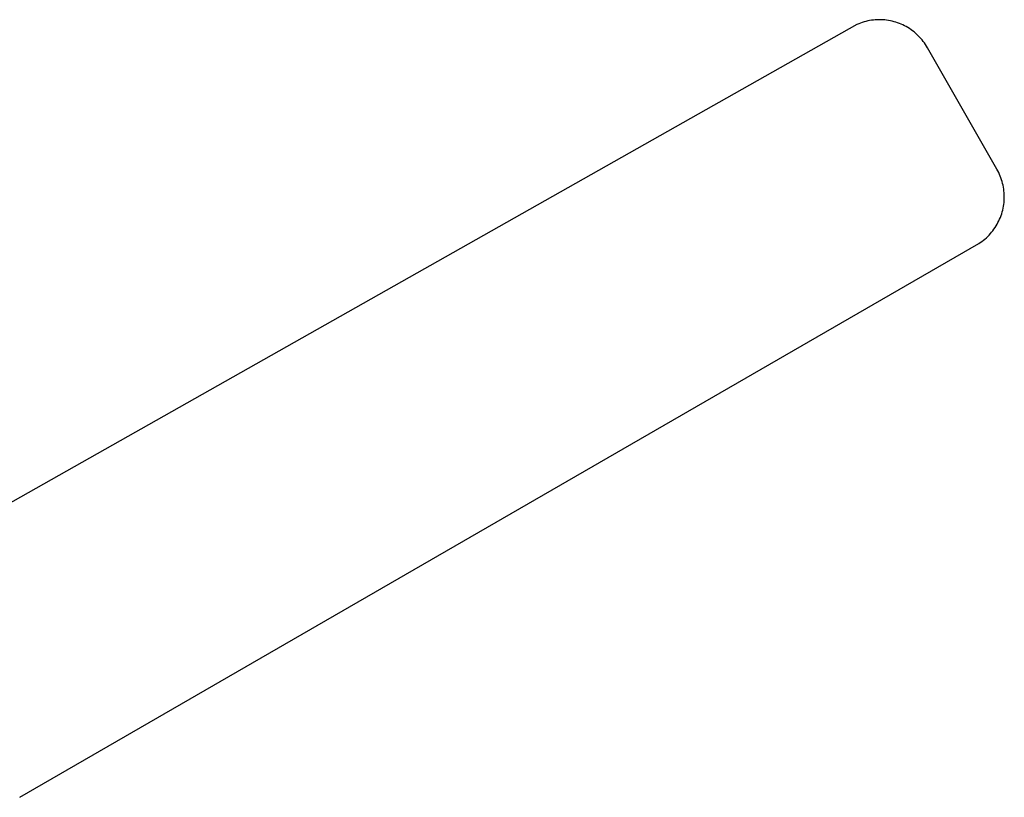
# Model space of a CAD drawing. Header units: millimetres. Extents: x 5929 to 8427, y 8701 to 10348.
# Tile 16 of 31: x 6652 to 7093, y 9995 to 10343. Entities that reach past the tile are written whole.
import ezdxf

# ---------------------------------------------------------------- set-up
doc = ezdxf.new("R2010")
doc.units = ezdxf.units.MM
doc.layers.add('Make2D$Visible$Curvas', color=7, linetype='Continuous')

msp = doc.modelspace()

# ---------------------------------------------------------------- linework, layer by layer
at = {"layer": 'Make2D$Visible$Curvas', "color": 29, "lineweight": -3, "true_color": 0x4d342b}
for p, q in [((7030.53, 10342.26), (7029.71, 10342.01)), ((7031.35, 10342.48), (7030.53, 10342.26)), ((7032.17, 10342.67), (7031.35, 10342.48)), ((7033, 10342.84), (7032.17, 10342.67)), ((7033.84, 10342.98), (7033, 10342.84)), ((7034.68, 10343.08), (7033.84, 10342.98)), ((7035.53, 10343.16), (7034.68, 10343.08)), ((7036.38, 10343.21), (7035.53, 10343.16)), ((7037.23, 10343.23), (7036.38, 10343.21)), ((7038.07, 10343.22), (7037.23, 10343.23)), ((7038.92, 10343.19), (7038.07, 10343.22)), ((7039.77, 10343.12), (7038.92, 10343.19)), ((7040.61, 10343.02), (7039.77, 10343.12)), ((7041.45, 10342.9), (7040.61, 10343.02)), ((7042.29, 10342.75), (7041.45, 10342.9)), ((7043.12, 10342.57), (7042.29, 10342.75)), ((7043.94, 10342.35), (7043.12, 10342.57)), ((7044.75, 10342.12), (7043.94, 10342.35)), ((7027.34, 10341.09), (6573.78, 10084.93)), ((7028.12, 10341.43), (7027.34, 10341.09)), ((7028.91, 10341.73), (7028.12, 10341.43)), ((7029.71, 10342.01), (7028.91, 10341.73)), ((7045.56, 10341.85), (7044.75, 10342.12)), ((7046.35, 10341.56), (7045.56, 10341.85)), ((7047.14, 10341.24), (7046.35, 10341.56)), ((7047.92, 10340.89), (7047.14, 10341.24)), ((7048.68, 10340.51), (7047.92, 10340.89)), ((7049.43, 10340.11), (7048.68, 10340.51)), ((7050.16, 10339.69), (7049.43, 10340.11)), ((7050.88, 10339.24), (7050.16, 10339.69)), ((7051.58, 10338.76), (7050.88, 10339.24)), ((7052.27, 10338.26), (7051.58, 10338.76)), ((7052.94, 10337.74), (7052.27, 10338.26)), ((7053.59, 10337.2), (7052.94, 10337.74)), ((7054.22, 10336.63), (7053.59, 10337.2)), ((7054.84, 10336.04), (7054.22, 10336.63)), ((7055.43, 10335.44), (7054.84, 10336.04)), ((7056, 10334.81), (7055.43, 10335.44)), ((7056.55, 10334.16), (7056, 10334.81)), ((7057.07, 10333.49), (7056.55, 10334.16)), ((7057.57, 10332.81), (7057.07, 10333.49)), ((7058.05, 10332.11), (7057.57, 10332.81)), ((7058.51, 10331.39), (7058.05, 10332.11)), ((7058.94, 10330.66), (7058.51, 10331.39)), ((7090.06, 10276.22), (7058.94, 10330.66)), ((7090.47, 10275.47), (7090.06, 10276.22)), ((7090.86, 10274.7), (7090.47, 10275.47)), ((7091.23, 10273.92), (7090.86, 10274.7)), ((7091.57, 10273.13), (7091.23, 10273.92)), ((7091.88, 10272.33), (7091.57, 10273.13)), ((7092.16, 10271.51), (7091.88, 10272.33)), ((7092.41, 10270.69), (7092.16, 10271.51)), ((7092.64, 10269.86), (7092.41, 10270.69)), ((7092.83, 10269.02), (7092.64, 10269.86)), ((7093, 10268.18), (7092.83, 10269.02)), ((7093.13, 10267.33), (7093, 10268.18)), ((7093.24, 10266.47), (7093.13, 10267.33)), ((7093.32, 10265.61), (7093.24, 10266.47)), ((7093.37, 10264.75), (7093.32, 10265.61)), ((7093.33, 10262.17), (7093.37, 10263.03)), ((7093.38, 10263.89), (7093.37, 10264.75)), ((7093.37, 10263.03), (7093.38, 10263.89)), ((7092.68, 10257.92), (7092.87, 10258.76)), ((7092.87, 10258.76), (7093.03, 10259.61)), ((7093.03, 10259.61), (7093.16, 10260.46)), ((7093.16, 10260.46), (7093.26, 10261.31)), ((7093.26, 10261.31), (7093.33, 10262.17)), ((7091.3, 10253.85), (7091.63, 10254.64)), ((7091.63, 10254.64), (7091.93, 10255.45)), ((7091.93, 10255.45), (7092.21, 10256.26)), ((7092.21, 10256.26), (7092.46, 10257.09)), ((7092.46, 10257.09), (7092.68, 10257.92)), ((7088.75, 10249.37), (7089.24, 10250.07)), ((7089.24, 10250.07), (7089.7, 10250.8)), ((7089.7, 10250.8), (7090.14, 10251.54)), ((7090.14, 10251.54), (7090.55, 10252.3)), ((7090.55, 10252.3), (7090.94, 10253.07)), ((7090.94, 10253.07), (7091.3, 10253.85)), ((7084.68, 10244.94), (7085.33, 10245.51)), ((7085.33, 10245.51), (7085.95, 10246.1)), ((7085.95, 10246.1), (7086.56, 10246.71)), ((7086.56, 10246.71), (7087.14, 10247.35)), ((7087.14, 10247.35), (7087.7, 10248)), ((7087.7, 10248), (7088.24, 10248.67)), ((7088.24, 10248.67), (7088.75, 10249.37)), ((6651.98, 9994.72), (7081.92, 10242.89)), ((7081.92, 10242.89), (7082.63, 10243.36)), ((7082.63, 10243.36), (7083.34, 10243.86)), ((7083.34, 10243.86), (7084.02, 10244.39)), ((7084.02, 10244.39), (7084.68, 10244.94))]:
    msp.add_line(p, q, dxfattribs=at)

doc.saveas('drawing.dxf')
